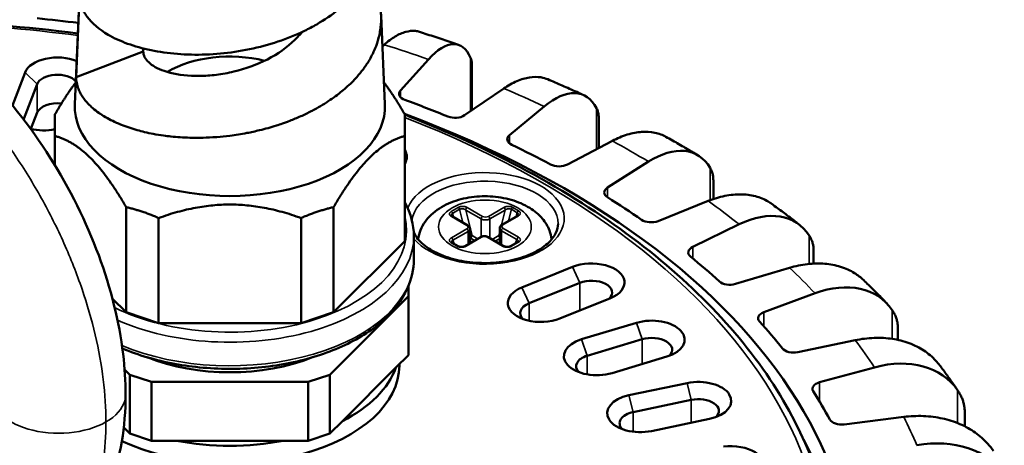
# Model space of a CAD drawing. Header units: millimetres. Extents: x 38 to 2514, y 38 to 1622.
# Tile 243 of 244: x 1757 to 1805, y 1418 to 1439. Entities that reach past the tile are written whole.
import ezdxf

# ---------------------------------------------------------------- set-up
doc = ezdxf.new("R2010")
doc.units = ezdxf.units.MM
doc.header["$LTSCALE"] = 7.692308
doc.layers.add('Visible (ISO)', color=7, linetype='Continuous', lineweight=50)
doc.layers.add('Visible Narrow (ISO)', color=7, linetype='Continuous', lineweight=35)

msp = doc.modelspace()

# ---------------------------------------------------------------- linework, layer by layer
at = {"layer": 'Visible (ISO)'}
for p, q in [((1759.89, 1442.093), (1759.578, 1434.976)), ((1759.638, 1436.295), (1759.81, 1440.231)), ((1774.435, 1439.283), (1774.623, 1434.976)), ((1762.901, 1437.537), (1759.638, 1436.295)), ((1762.901, 1437.537), (1762.901, 1437.684)), ((1774.595, 1437.868), (1774.501, 1437.783)), ((1773.967, 1437.303), (1773.967, 1437.303)), ((1775.379, 1435.639), (1776.735, 1437.155)), ((1756.553, 1434.922), (1757.168, 1436.524)), ((1773.766, 1436.961), (1773.766, 1436.961)), ((1778.842, 1436.888), (1778.842, 1434.684)), ((1759.656, 1436.077), (1759.656, 1436.077)), ((1759.914, 1436.4), (1759.914, 1436.4)), ((1757.104, 1434.268), (1757.754, 1435.959)), ((1772.491, 1435.571), (1772.491, 1435.571)), ((1780.393, 1435.744), (1778.486, 1434.441)), ((1780.667, 1433.475), (1782.353, 1434.875)), ((1757.451, 1433.784), (1757.754, 1434.571)), ((1785, 1434.317), (1785, 1432.853)), ((1758.613, 1433.438), (1758.613, 1432.014)), ((1775.588, 1433.438), (1775.588, 1428.34)), ((1785.661, 1433.201), (1783.476, 1432.052)), ((1785.419, 1430.93), (1787.408, 1432.192)), ((1790.558, 1431.295), (1790.558, 1430.375)), ((1762.07, 1429.981), (1762.07, 1424.884)), ((1772.132, 1429.981), (1772.132, 1424.884)), ((1790.309, 1430.282), (1787.883, 1429.308)), ((1763.645, 1429.456), (1763.645, 1424.359)), ((1770.557, 1429.456), (1770.557, 1424.359)), ((1778.648, 1429.099), (1777.902, 1429.53)), ((1781.049, 1429.563), (1780.302, 1429.132)), ((1778.757, 1428.24), (1778.757, 1428.931)), ((1780.193, 1428.207), (1780.193, 1428.963)), ((1789.556, 1428.05), (1791.813, 1429.15)), ((1776.026, 1427.436), (1776.026, 1428.58)), ((1779.255, 1428.527), (1778.509, 1428.096)), ((1780.385, 1428.096), (1779.638, 1428.527)), ((1772.132, 1424.884), (1775.588, 1428.34)), ((1778.173, 1428.09), (1777.89, 1428.253)), ((1781.06, 1428.286), (1780.721, 1428.09)), ((1795.424, 1427.873), (1795.424, 1427.243)), ((1781.271, 1426.089), (1783.729, 1427.083)), ((1794.258, 1427.038), (1791.633, 1426.256)), ((1775.763, 1425.658), (1775.763, 1426.149)), ((1781.616, 1425.316), (1784.073, 1426.309)), ((1761.398, 1425.556), (1762.07, 1424.884)), ((1775.763, 1425.658), (1771.957, 1421.851)), ((1775.763, 1425.658), (1775.763, 1422.8)), ((1785.564, 1425.569), (1783.107, 1424.576)), ((1793.007, 1424.882), (1795.493, 1425.803)), ((1762.07, 1424.884), (1763.645, 1424.359)), ((1770.557, 1424.359), (1772.132, 1424.884)), ((1763.645, 1424.359), (1770.557, 1424.359)), ((1784.165, 1423.569), (1786.826, 1424.369)), ((1799.512, 1424.107), (1799.512, 1423.54)), ((1784.442, 1422.772), (1787.103, 1423.572)), ((1797.439, 1423.525), (1794.659, 1422.947)), ((1775.157, 1422.194), (1775.763, 1422.8)), ((1788.303, 1422.73), (1785.642, 1421.931)), ((1772.563, 1419.599), (1775.157, 1422.194)), ((1775.326, 1422.362), (1775.326, 1422.293)), ((1795.711, 1421.481), (1798.385, 1422.207)), ((1762.245, 1421.851), (1761.994, 1422.102)), ((1763.295, 1421.501), (1762.245, 1421.851)), ((1762.245, 1421.851), (1762.245, 1418.994)), ((1771.957, 1421.851), (1770.907, 1421.501)), ((1771.957, 1421.851), (1771.957, 1418.994)), ((1763.295, 1421.501), (1763.295, 1418.644)), ((1763.295, 1421.501), (1770.907, 1421.501)), ((1770.907, 1421.501), (1770.907, 1418.644)), ((1786.464, 1420.853), (1789.283, 1421.445)), ((1786.669, 1420.038), (1789.488, 1420.63)), ((1799.799, 1419.801), (1796.912, 1419.438)), ((1802.754, 1420.059), (1802.754, 1419.346)), ((1771.957, 1418.994), (1772.563, 1419.599)), ((1790.377, 1419.709), (1787.558, 1419.117)), ((1761.954, 1419.285), (1762.245, 1418.994)), ((1762.245, 1418.994), (1763.295, 1418.644)), ((1770.907, 1418.644), (1771.957, 1418.994)), ((1763.295, 1418.644), (1764.506, 1418.644)), ((1764.506, 1418.644), (1769.695, 1418.644)), ((1769.695, 1418.644), (1770.907, 1418.644))]:
    msp.add_line(p, q, dxfattribs=at)
for centre, major_axis, ratio, start_param, end_param in [((1749.423, 1411.27), (-49, 0), 0.57735, 4.500024, 4.541693), ((1776.734, 1433.069), (1.436, 4.798), 0.374599, 5.865105, 6.956591), ((1767.101, 1434.867), (-4.2, 0), 0.57735, 4.300631, 5.519501), ((1758.73, 1436.324), (-1.6, 0), 0.57735, 4.084545, 6.065019), ((1758.73, 1436.324), (1.6, 0), 0.57735, 0.237707, 0.237824), ((1767.101, 1434.867), (7.525, 0), 0.57735, 0.491096, 0.491108), ((1758.73, 1435.834), (-1, 0), 0.57735, 3.599751, 6.065019), ((1767.101, 1434.867), (-7.525, 0), 0.57735, 5.903914, 5.903958), ((1749.423, 1411.27), (48, 0), 0.57735, 2.067984, 7.277757), ((1767.101, 1434.867), (-7.525, 0), 0.57735, 6.075578, 6.075595), ((1749.423, 1411.27), (48, 0), 0.57735, 1.069449, 1.069451), ((1775.912, 1435.481), (-0.6, 0), 0.57735, 5.806548, 7.290587), ((1782.352, 1430.789), (1.872, 4.646), 0.466008, 5.904146, 6.995632), ((1749.423, 1411.27), (-49, 0), 0.57735, 4.097687, 4.148994), ((1758.73, 1434.446), (-1, 0), 0.57735, 4.513272, 6.065019), ((1767.101, 1434.867), (7.525, 0), 0.57735, 3.116336, 6.308442), ((1767.101, 1434.746), (4.55, 0), 0.57735, 0.08511, 0.08514), ((1758.081, 1434.143), (-1, 0), 0.57735, 6.065019, 6.118962), ((1778.028, 1434.664), (-0.6, 0), 0.57735, 0.956094, 2.440132), ((1758.081, 1434.633), (-1.6, 0), 0.57735, 1.150965, 1.910178), ((1781.159, 1433.277), (-0.6, 0), 0.57735, 5.675649, 7.159687), ((1774.087, 1432.423), (1.6, 0), 0.57735, 5.930143, 6.636227), ((1749.423, 1411.27), (-49, 0), 0.57735, 3.966787, 4.018094), ((1787.407, 1428.106), (2.338, 4.431), 0.549381, 5.956487, 7.047973), ((1783.072, 1432.309), (-0.6, 0), 0.57735, 0.825194, 2.309233), ((1785.863, 1430.697), (-0.6, 0), 0.57735, 5.544749, 7.028787), ((1749.423, 1411.27), (-49, 0), 0.57735, 3.835887, 3.887195), ((1791.811, 1425.064), (2.836, 4.13), 0.623279, 6.024893, 7.116379), ((1787.541, 1429.593), (-0.6, 0), 0.57735, 0.694295, 2.178333), ((1789.944, 1427.785), (-0.6, 0), 0.57735, 5.413849, 6.897888), ((1749.423, 1411.27), (-49, 0), 0.57735, 3.704988, 3.756295), ((1784.647, 1426.326), (1.6, 0), 0.57735, 5.323254, 8.464847), ((1782.189, 1425.332), (-1.6, 0), 0.57735, 5.323254, 8.464847), ((1784.647, 1425.836), (1, 0), 0.57735, 5.762844, 8.464847), ((1791.357, 1426.563), (-0.6, 0), 0.57735, 0.563395, 2.047433), ((1795.491, 1421.717), (3.361, 3.717), 0.686427, 6.112686, 7.204171), ((1782.189, 1424.843), (-1, 0), 0.57735, 5.323254, 6.800991), ((1793.331, 1424.59), (-0.6, 0), 0.57735, 5.28295, 6.766988), ((1787.565, 1423.55), (1.6, 0), 0.57735, 5.192355, 8.333947), ((1749.423, 1411.27), (-49, 0), 0.57735, 3.574088, 3.625395), ((1787.565, 1423.06), (1, 0), 0.57735, 5.76538, 8.333947), ((1784.904, 1422.75), (-1.6, 0), 0.57735, 5.192355, 8.333947), ((1767.101, 1426.008), (7, 0), 0.57735, 4.102558, 5.32222), ((1784.904, 1422.26), (-1, 0), 0.57735, 5.192355, 6.800991), ((1794.456, 1423.272), (-0.6, 0), 0.57735, 0.432495, 1.916534), ((1798.382, 1418.121), (3.895, 3.155), 0.737757, 6.223253, 7.314739), ((1767.101, 1422.293), (8.225, 0), 0.57735, 4.021992, 6.283185), ((1767.101, 1423.15), (8.225, 0), 0.57735, 5.438637, 6.080536), ((1789.83, 1420.577), (1.6, 0), 0.57735, 5.061455, 8.203047), ((1795.966, 1421.167), (-0.6, 0), 0.57735, 5.15205, 6.636088), ((1787.011, 1419.985), (-1.6, 0), 0.57735, 5.061455, 8.203047), ((1749.423, 1411.27), (49, 0), 0.57735, 0.301596, 0.352903), ((1789.83, 1420.087), (1, 0), 0.57735, 5.76538, 8.203047), ((1787.011, 1419.495), (-1, 0), 0.57735, 5.061455, 6.800991), ((1796.784, 1419.776), (-0.6, 0), 0.57735, 0.301596, 1.785634), ((1767.101, 1423.15), (-8.225, 0), 0.57735, 1.249846, 1.891746), ((1749.423, 1410.862), (47.5, 0), 0.57735, 5.503037, 6.572359), ((1791.404, 1417.46), (1.6, 0), 0.57735, 4.930555, 8.072148), ((1800.436, 1414.338), (4.394, 2.414), 0.776432, 0.075647, 1.167133)]:
    msp.add_ellipse(centre, major_axis=major_axis, ratio=ratio, start_param=start_param, end_param=end_param, dxfattribs=at)
for points, knots in [([(1759.81, 1440.231), (1759.812, 1440.06), (1759.844, 1439.888), (1759.965, 1439.552), (1760.055, 1439.387), (1760.408, 1438.908), (1760.752, 1438.611), (1761.473, 1438.19), (1761.791, 1438.044), (1762.489, 1437.79), (1762.869, 1437.683), (1763.68, 1437.515), (1764.108, 1437.454), (1764.777, 1437.401), (1765.004, 1437.39), (1765.694, 1437.375), (1766.164, 1437.392), (1767.112, 1437.479), (1767.587, 1437.55), (1768.526, 1437.745), (1768.987, 1437.868), (1769.881, 1438.167), (1770.311, 1438.342), (1770.923, 1438.639), (1771.121, 1438.744), (1771.694, 1439.075), (1772.048, 1439.316), (1772.688, 1439.837), (1772.973, 1440.116), (1773.463, 1440.7), (1773.668, 1441.005), (1773.992, 1441.635), (1774.109, 1441.958), (1774.249, 1442.595), (1774.276, 1442.905), (1774.263, 1443.216)], [-9.600869, -9.600869, -9.600869, -9.600869, -9.486146, -9.486146, -9.371618, -9.371618, -9.14338, -9.14338, -8.998917, -8.998917, -8.854785, -8.854785, -8.710699, -8.710699, -8.63863, -8.63863, -8.494701, -8.494701, -8.350876, -8.350876, -8.207458, -8.207458, -8.064031, -8.064031, -7.992291, -7.992291, -7.848945, -7.848945, -7.705763, -7.705763, -7.563064, -7.563064, -7.420294, -7.420294, -7.286453, -7.286453, -7.286453, -7.286453]), ([(1741.11, 1440.403), (1742.025, 1440.931), (1743.072, 1441.269), (1745.207, 1441.522), (1746.314, 1441.444), (1748.655, 1440.909), (1749.916, 1440.384), (1752.485, 1438.88), (1753.811, 1437.833), (1756.259, 1435.375), (1757.409, 1433.926), (1759.329, 1430.889), (1760.135, 1429.269), (1761.325, 1426.053), (1761.733, 1424.419), (1762, 1422.185), (1762.041, 1421.525), (1762.041, 1420.88)], [0, 0, 0, 0, 0.410903, 0.410903, 0.823699, 0.823699, 1.305968, 1.305968, 1.846458, 1.846458, 2.395522, 2.395522, 2.925787, 2.925787, 3.445576, 3.445576, 3.667076, 3.667076, 3.667076, 3.667076]), ([(1767.101, 1433.452), (1767.376, 1433.486), (1767.652, 1433.53), (1767.927, 1433.583), (1768.132, 1433.622), (1768.338, 1433.667), (1768.541, 1433.717), (1768.679, 1433.75), (1768.816, 1433.786), (1768.952, 1433.824), (1769.088, 1433.862), (1769.223, 1433.903), (1769.357, 1433.945), (1769.457, 1433.977), (1769.556, 1434.01), (1769.654, 1434.044), (1769.688, 1434.056), (1769.721, 1434.068), (1769.755, 1434.08), (1769.815, 1434.101), (1769.875, 1434.123), (1769.934, 1434.146), (1770.117, 1434.215), (1770.296, 1434.288), (1770.471, 1434.364), (1770.648, 1434.442), (1770.819, 1434.523), (1770.987, 1434.608), (1771.06, 1434.645), (1771.132, 1434.683), (1771.203, 1434.721), (1771.337, 1434.793), (1771.468, 1434.868), (1771.596, 1434.946), (1771.723, 1435.023), (1771.848, 1435.103), (1771.969, 1435.185), (1772.083, 1435.262), (1772.195, 1435.342), (1772.303, 1435.424), (1772.317, 1435.435), (1772.33, 1435.445), (1772.344, 1435.456), (1772.432, 1435.523), (1772.518, 1435.593), (1772.602, 1435.663), (1772.699, 1435.744), (1772.792, 1435.828), (1772.882, 1435.912), (1772.973, 1435.997), (1773.059, 1436.083), (1773.142, 1436.171), (1773.166, 1436.196), (1773.189, 1436.221), (1773.211, 1436.245), (1773.337, 1436.383), (1773.453, 1436.523), (1773.561, 1436.666), (1773.669, 1436.81), (1773.767, 1436.957), (1773.856, 1437.107), (1773.866, 1437.123), (1773.875, 1437.138), (1773.884, 1437.154), (1773.937, 1437.245), (1773.985, 1437.335), (1774.03, 1437.427), (1774.046, 1437.458), (1774.061, 1437.49), (1774.075, 1437.521), (1774.132, 1437.643), (1774.182, 1437.767), (1774.225, 1437.892), (1774.252, 1437.969), (1774.277, 1438.047), (1774.299, 1438.125), (1774.326, 1438.224), (1774.35, 1438.324), (1774.37, 1438.424), (1774.389, 1438.524), (1774.405, 1438.624), (1774.416, 1438.725), (1774.427, 1438.826), (1774.434, 1438.927), (1774.437, 1439.028), (1774.438, 1439.065), (1774.438, 1439.102), (1774.438, 1439.139), (1774.438, 1439.244), (1774.433, 1439.349), (1774.423, 1439.454), (1774.417, 1439.522), (1774.409, 1439.591), (1774.399, 1439.659), (1774.393, 1439.695), (1774.388, 1439.731), (1774.381, 1439.767), (1774.362, 1439.871), (1774.339, 1439.975), (1774.312, 1440.077), (1774.306, 1440.101), (1774.299, 1440.124), (1774.292, 1440.147), (1774.265, 1440.244), (1774.233, 1440.34), (1774.197, 1440.436), (1774.162, 1440.531), (1774.122, 1440.626), (1774.079, 1440.72), (1774.036, 1440.814), (1773.989, 1440.908), (1773.938, 1441.001), (1773.918, 1441.037), (1773.897, 1441.074), (1773.876, 1441.11), (1773.849, 1441.156), (1773.821, 1441.202), (1773.792, 1441.248)], [0, 0, 0, 0, 0.0357329, 0.0357329, 0.0357329, 0.0625, 0.0625, 0.0625, 0.0805599, 0.0805599, 0.0805599, 0.0986138, 0.0986138, 0.0986138, 0.1120689, 0.1120689, 0.1120689, 0.1166779, 0.1166779, 0.1166779, 0.125, 0.125, 0.125, 0.1505502, 0.1505502, 0.1505502, 0.1762789, 0.1762789, 0.1762789, 0.1875, 0.1875, 0.1875, 0.208699, 0.208699, 0.208699, 0.2299163, 0.2299163, 0.2299163, 0.25, 0.25, 0.25, 0.252551, 0.252551, 0.252551, 0.269053, 0.269053, 0.269053, 0.2880955, 0.2880955, 0.2880955, 0.3071381, 0.3071381, 0.3071381, 0.3125, 0.3125, 0.3125, 0.3420401, 0.3420401, 0.3420401, 0.3718216, 0.3718216, 0.3718216, 0.375, 0.375, 0.375, 0.392917, 0.392917, 0.392917, 0.3990285, 0.3990285, 0.3990285, 0.4228019, 0.4228019, 0.4228019, 0.4375, 0.4375, 0.4375, 0.4560968, 0.4560968, 0.4560968, 0.4746798, 0.4746798, 0.4746798, 0.4932592, 0.4932592, 0.4932592, 0.5, 0.5, 0.5, 0.5193494, 0.5193494, 0.5193494, 0.5320007, 0.5320007, 0.5320007, 0.5387103, 0.5387103, 0.5387103, 0.5581015, 0.5581015, 0.5581015, 0.5625, 0.5625, 0.5625, 0.580902, 0.580902, 0.580902, 0.5993465, 0.5993465, 0.5993465, 0.6177612, 0.6177612, 0.6177612, 0.625, 0.625, 0.625, 0.6342024, 0.6342024, 0.6342024, 0.6342024]), ([(1762.901, 1437.537), (1762.901, 1437.447), (1762.923, 1437.357), (1763.01, 1437.18), (1763.076, 1437.095), (1763.334, 1436.85), (1763.588, 1436.705), (1764.281, 1436.465), (1764.733, 1436.382), (1765.493, 1436.346), (1765.758, 1436.349), (1766.303, 1436.386), (1766.583, 1436.42), (1767.005, 1436.497), (1767.146, 1436.526), (1767.853, 1436.695), (1768.408, 1436.895), (1769.429, 1437.419), (1769.885, 1437.739), (1770.383, 1438.227), (1770.497, 1438.353), (1770.601, 1438.483)], [0, 0, 0, 0, 0.077068, 0.077068, 0.153892, 0.153892, 0.308153, 0.308153, 0.48378, 0.48378, 0.571015, 0.571015, 0.658615, 0.658615, 0.702276, 0.702276, 0.87793, 0.87793, 1.053528, 1.053528, 1.111816, 1.111816, 1.111816, 1.111816]), ([(1774.595, 1437.868), (1774.762, 1438.019), (1774.945, 1438.158), (1775.302, 1438.372), (1775.478, 1438.447), (1775.786, 1438.532), (1775.948, 1438.55), (1776.168, 1438.526), (1776.233, 1438.512), (1776.296, 1438.492)], [-0.7413344, -0.7413344, -0.7413344, -0.7413344, -0.6484803, -0.6484803, -0.5556262, -0.5556262, -0.4629019, -0.4629019, -0.4213918, -0.4213918, -0.4213918, -0.4213918]), ([(1776.296, 1438.492), (1776.424, 1438.451), (1776.552, 1438.41), (1776.807, 1438.327), (1776.934, 1438.286), (1777.189, 1438.202), (1777.316, 1438.159), (1777.569, 1438.074), (1777.695, 1438.031), (1777.948, 1437.945), (1778.073, 1437.901), (1778.199, 1437.858)], [6.00183896, 6.00183896, 6.00183896, 6.00183896, 6.00964752, 6.00964752, 6.01745608, 6.01745608, 6.02526464, 6.02526464, 6.0330732, 6.0330732, 6.04088176, 6.04088176, 6.04088176, 6.04088176]), ([(1778.842, 1436.888), (1778.842, 1436.891), (1778.842, 1436.95), (1778.833, 1437.063), (1778.801, 1437.178), (1778.775, 1437.236)], [0.742804, 0.742804, 0.742804, 0.742804, 0.75, 0.875, 1, 1, 1, 1]), ([(1759.638, 1436.295), (1759.639, 1436.2), (1759.649, 1436.104), (1759.668, 1436.009), (1759.687, 1435.914), (1759.715, 1435.819), (1759.751, 1435.726), (1759.762, 1435.696), (1759.775, 1435.666), (1759.788, 1435.636), (1759.821, 1435.564), (1759.859, 1435.492), (1759.902, 1435.421), (1759.946, 1435.349), (1759.994, 1435.279), (1760.048, 1435.209), (1760.099, 1435.143), (1760.155, 1435.077), (1760.215, 1435.013), (1760.289, 1434.934), (1760.37, 1434.857), (1760.457, 1434.782), (1760.545, 1434.707), (1760.64, 1434.633), (1760.741, 1434.562), (1760.795, 1434.524), (1760.85, 1434.487), (1760.908, 1434.45), (1760.936, 1434.432), (1760.964, 1434.414), (1760.993, 1434.397), (1761.099, 1434.332), (1761.21, 1434.27), (1761.327, 1434.211), (1761.443, 1434.151), (1761.565, 1434.094), (1761.691, 1434.04), (1761.74, 1434.019), (1761.788, 1433.999), (1761.838, 1433.979), (1761.959, 1433.931), (1762.083, 1433.885), (1762.211, 1433.842), (1762.34, 1433.798), (1762.472, 1433.758), (1762.608, 1433.72), (1762.723, 1433.687), (1762.84, 1433.657), (1762.96, 1433.629), (1763.098, 1433.596), (1763.24, 1433.566), (1763.384, 1433.539), (1763.549, 1433.508), (1763.717, 1433.48), (1763.888, 1433.457), (1764.005, 1433.44), (1764.123, 1433.426), (1764.243, 1433.414), (1764.391, 1433.398), (1764.541, 1433.385), (1764.692, 1433.375), (1764.848, 1433.365), (1765.006, 1433.358), (1765.166, 1433.354), (1765.325, 1433.35), (1765.486, 1433.349), (1765.647, 1433.351), (1765.853, 1433.353), (1766.06, 1433.361), (1766.267, 1433.374), (1766.334, 1433.378), (1766.4, 1433.382), (1766.467, 1433.388), (1766.678, 1433.404), (1766.889, 1433.425), (1767.101, 1433.452)], [0, 0, 0, 0, 0.05386, 0.05386, 0.05386, 0.10772, 0.10772, 0.10772, 0.125, 0.125, 0.125, 0.16722, 0.16722, 0.16722, 0.209636, 0.209636, 0.209636, 0.25, 0.25, 0.25, 0.299235, 0.299235, 0.299235, 0.348627, 0.348627, 0.348627, 0.375, 0.375, 0.375, 0.387869, 0.387869, 0.387869, 0.434909, 0.434909, 0.434909, 0.482058, 0.482058, 0.482058, 0.5, 0.5, 0.5, 0.543841, 0.543841, 0.543841, 0.587763, 0.587763, 0.587763, 0.625, 0.625, 0.625, 0.667952, 0.667952, 0.667952, 0.7168, 0.7168, 0.7168, 0.75, 0.75, 0.75, 0.790904, 0.790904, 0.790904, 0.832952, 0.832952, 0.832952, 0.875, 0.875, 0.875, 0.928543, 0.928543, 0.928543, 0.94566, 0.94566, 0.94566, 1, 1, 1, 1]), ([(1780.393, 1435.744), (1780.593, 1435.88), (1780.811, 1436.005), (1781.238, 1436.189), (1781.447, 1436.25), (1781.816, 1436.309), (1782.01, 1436.313), (1782.31, 1436.265), (1782.424, 1436.231), (1782.527, 1436.187)], [-0.7413344, -0.7413344, -0.7413344, -0.7413344, -0.6484803, -0.6484803, -0.5556262, -0.5556262, -0.4629019, -0.4629019, -0.4018782, -0.4018782, -0.4018782, -0.4018782]), ([(1782.528, 1436.187), (1782.645, 1436.137), (1782.763, 1436.087), (1782.997, 1435.985), (1783.114, 1435.934), (1783.348, 1435.832), (1783.464, 1435.78), (1783.696, 1435.677), (1783.812, 1435.625), (1784.043, 1435.52), (1784.158, 1435.467), (1784.273, 1435.414)], [6.13292778, 6.13292778, 6.13292778, 6.13292778, 6.14065785, 6.14065785, 6.14838791, 6.14838791, 6.15611797, 6.15611797, 6.16384803, 6.16384803, 6.1715781, 6.1715781, 6.1715781, 6.1715781]), ([(1785, 1434.317), (1785, 1434.357), (1784.995, 1434.453), (1784.968, 1434.605), (1784.923, 1434.723), (1784.892, 1434.783)], [0.6585194, 0.6585194, 0.6585194, 0.6585194, 0.75, 0.875, 1, 1, 1, 1]), ([(1796.502, 1412.089), (1796.428, 1414.989), (1795.559, 1417.878), (1792.32, 1423.368), (1789.931, 1425.967), (1783.861, 1430.61), (1780.167, 1432.65), (1775.875, 1434.355), (1775.732, 1434.412), (1775.588, 1434.467)], [0.0148123, 0.0148123, 0.0148123, 0.0148123, 0.328208, 0.328208, 0.6464762, 0.6464762, 0.9680468, 0.9680468, 0.9790815, 0.9790815, 0.9790815, 0.9790815]), ([(1785.661, 1433.201), (1785.89, 1433.321), (1786.14, 1433.427), (1786.63, 1433.577), (1786.869, 1433.621), (1787.292, 1433.65), (1787.514, 1433.638), (1787.918, 1433.553), (1788.101, 1433.483), (1788.257, 1433.396)], [-0.7413344, -0.7413344, -0.7413344, -0.7413344, -0.6484803, -0.6484803, -0.5556262, -0.5556262, -0.4629019, -0.4629019, -0.3750715, -0.3750715, -0.3750715, -0.3750715]), ([(1788.257, 1433.396), (1788.363, 1433.337), (1788.468, 1433.278), (1788.678, 1433.16), (1788.783, 1433.1), (1788.992, 1432.981), (1789.095, 1432.921), (1789.303, 1432.8), (1789.406, 1432.74), (1789.612, 1432.618), (1789.714, 1432.557), (1789.817, 1432.496)], [6.26406759, 6.26406759, 6.26406759, 6.26406759, 6.27169876, 6.27169876, 6.27932994, 6.27932994, 6.28696111, 6.28696111, 6.29459228, 6.29459228, 6.30222345, 6.30222345, 6.30222345, 6.30222345]), ([(1790.558, 1431.295), (1790.558, 1431.32), (1790.556, 1431.4), (1790.54, 1431.536), (1790.495, 1431.706), (1790.439, 1431.827), (1790.402, 1431.89)], [0.5696262, 0.5696262, 0.5696262, 0.5696262, 0.625, 0.75, 0.875, 1, 1, 1, 1]), ([(1782.712, 1428.422), (1782.695, 1428.569), (1782.659, 1428.712), (1782.525, 1429.063), (1782.405, 1429.256), (1782.088, 1429.633), (1781.88, 1429.803), (1781.378, 1430.116), (1781.075, 1430.244), (1780.425, 1430.431), (1780.077, 1430.487), (1779.379, 1430.523), (1779.03, 1430.503), (1778.349, 1430.391), (1778.018, 1430.297), (1777.4, 1430.025), (1777.112, 1429.848), (1776.653, 1429.412), (1776.469, 1429.165), (1776.297, 1428.73), (1776.257, 1428.578), (1776.238, 1428.422)], [2.425753, 2.425753, 2.425753, 2.425753, 2.572232, 2.572232, 2.808485, 2.808485, 3.103504, 3.103504, 3.464426, 3.464426, 3.838288, 3.838288, 4.206719, 4.206719, 4.577466, 4.577466, 4.950872, 4.950872, 5.272021, 5.272021, 5.428229, 5.428229, 5.428229, 5.428229]), ([(1790.309, 1430.282), (1790.563, 1430.384), (1790.841, 1430.471), (1791.385, 1430.581), (1791.651, 1430.606), (1792.12, 1430.601), (1792.366, 1430.572), (1792.827, 1430.451), (1793.041, 1430.36), (1793.279, 1430.219), (1793.338, 1430.18), (1793.395, 1430.138)], [-0.7413344, -0.7413344, -0.7413344, -0.7413344, -0.6484803, -0.6484803, -0.5556262, -0.5556262, -0.4629019, -0.4629019, -0.3701777, -0.3701777, -0.3398414, -0.3398414, -0.3398414, -0.3398414]), ([(1776.026, 1428.58), (1776.026, 1429.13), (1775.882, 1429.679), (1775.602, 1430.206), (1775.595, 1430.219), (1775.588, 1430.232)], [6.2831853, 6.2831853, 6.2831853, 6.2831853, 6.5803686, 6.5803686, 6.5878607, 6.5878607, 6.5878607, 6.5878607]), ([(1793.395, 1430.139), (1793.487, 1430.072), (1793.579, 1430.005), (1793.761, 1429.872), (1793.852, 1429.804), (1794.032, 1429.669), (1794.122, 1429.602), (1794.302, 1429.466), (1794.391, 1429.398), (1794.569, 1429.261), (1794.657, 1429.192), (1794.745, 1429.123)], [0.11207355, 0.11207355, 0.11207355, 0.11207355, 0.11958555, 0.11958555, 0.12709754, 0.12709754, 0.13460954, 0.13460954, 0.14212154, 0.14212154, 0.14963353, 0.14963353, 0.14963353, 0.14963353]), ([(1777.856, 1429.574), (1777.856, 1429.573), (1777.857, 1429.57), (1777.861, 1429.563), (1777.864, 1429.559), (1777.875, 1429.548), (1777.885, 1429.54), (1777.899, 1429.531), (1777.901, 1429.531), (1777.902, 1429.53)], [0.00000152, 0.00000152, 0.00000152, 0.00000152, 0.00529441, 0.00529441, 0.00948782, 0.00948782, 0.0161246, 0.0161246, 0.01670219, 0.01670219, 0.01670219, 0.01670219]), ([(1781.049, 1429.563), (1781.062, 1429.571), (1781.074, 1429.579), (1781.088, 1429.594), (1781.091, 1429.599), (1781.094, 1429.605), (1781.094, 1429.606), (1781.094, 1429.606)], [0, 0, 0, 0, 0.00696842, 0.00696842, 0.01348424, 0.01348424, 0.01668537, 0.01668537, 0.01668537, 0.01668537]), ([(1776.02, 1428.768), (1776.059, 1428.68), (1776.11, 1428.592), (1776.309, 1428.32), (1776.502, 1428.139), (1776.983, 1427.823), (1777.266, 1427.686), (1777.897, 1427.465), (1778.247, 1427.381), (1778.98, 1427.279), (1779.362, 1427.26), (1780.119, 1427.292), (1780.493, 1427.342), (1781.191, 1427.504), (1781.515, 1427.616), (1782.079, 1427.885), (1782.319, 1428.042), (1782.696, 1428.38), (1782.833, 1428.56), (1782.985, 1428.883), (1783.019, 1429.028), (1783.022, 1429.171)], [3.389402, 3.389402, 3.389402, 3.389402, 3.541658, 3.541658, 3.861909, 3.861909, 4.167695, 4.167695, 4.475074, 4.475074, 4.784682, 4.784682, 5.094806, 5.094806, 5.40353, 5.40353, 5.70969, 5.70969, 6.018015, 6.018015, 6.270842, 6.270842, 6.270842, 6.270842]), ([(1778.757, 1428.931), (1778.757, 1428.946), (1778.755, 1428.961), (1778.747, 1428.989), (1778.741, 1429.003), (1778.727, 1429.028), (1778.719, 1429.039), (1778.701, 1429.059), (1778.691, 1429.069), (1778.671, 1429.085), (1778.66, 1429.092), (1778.648, 1429.099)], [2.3561945, 2.3561945, 2.3561945, 2.3561945, 2.5132741, 2.5132741, 2.6703538, 2.6703538, 2.8274334, 2.8274334, 2.984513, 2.984513, 3.1415927, 3.1415927, 3.1415927, 3.1415927]), ([(1780.302, 1429.132), (1780.291, 1429.125), (1780.28, 1429.118), (1780.259, 1429.101), (1780.249, 1429.092), (1780.231, 1429.072), (1780.223, 1429.06), (1780.209, 1429.036), (1780.203, 1429.022), (1780.195, 1428.994), (1780.193, 1428.978), (1780.193, 1428.963)], [4.712389, 4.712389, 4.712389, 4.712389, 4.8694686, 4.8694686, 5.0265482, 5.0265482, 5.1836279, 5.1836279, 5.3407075, 5.3407075, 5.4977871, 5.4977871, 5.4977871, 5.4977871]), ([(1779.638, 1428.527), (1779.616, 1428.54), (1779.591, 1428.55), (1779.54, 1428.565), (1779.514, 1428.57), (1779.46, 1428.575), (1779.433, 1428.575), (1779.38, 1428.57), (1779.353, 1428.565), (1779.302, 1428.55), (1779.278, 1428.54), (1779.255, 1428.527)], [3.141593, 3.141593, 3.141593, 3.141593, 3.455752, 3.455752, 3.769911, 3.769911, 4.08407, 4.08407, 4.39823, 4.39823, 4.712389, 4.712389, 4.712389, 4.712389]), ([(1795.424, 1427.873), (1795.424, 1427.883), (1795.423, 1427.95), (1795.414, 1428.072), (1795.38, 1428.241), (1795.319, 1428.415), (1795.253, 1428.541), (1795.211, 1428.606)], [0.4770094, 0.4770094, 0.4770094, 0.4770094, 0.5, 0.625, 0.75, 0.875, 1, 1, 1, 1]), ([(1777.856, 1428.285), (1777.856, 1428.283), (1777.857, 1428.281), (1777.862, 1428.275), (1777.866, 1428.271), (1777.875, 1428.262), (1777.882, 1428.258), (1777.89, 1428.253)], [0.00000556, 0.00000556, 0.00000556, 0.00000556, 0.00495703, 0.00495703, 0.00895869, 0.00895869, 0.01320235, 0.01320235, 0.01320235, 0.01320235]), ([(1778.173, 1428.09), (1778.183, 1428.084), (1778.196, 1428.078), (1778.226, 1428.068), (1778.242, 1428.063), (1778.278, 1428.057), (1778.298, 1428.055), (1778.34, 1428.054), (1778.362, 1428.055), (1778.406, 1428.06), (1778.428, 1428.065), (1778.468, 1428.077), (1778.487, 1428.084), (1778.504, 1428.094), (1778.507, 1428.095), (1778.509, 1428.096)], [0, 0, 0, 0, 0.00543133, 0.00543133, 0.01092155, 0.01092155, 0.01691741, 0.01691741, 0.02344737, 0.02344737, 0.03043326, 0.03043326, 0.03765333, 0.03765333, 0.0387472, 0.0387472, 0.0387472, 0.0387472]), ([(1780.385, 1428.096), (1780.399, 1428.088), (1780.416, 1428.081), (1780.454, 1428.068), (1780.475, 1428.063), (1780.52, 1428.056), (1780.545, 1428.054), (1780.592, 1428.055), (1780.616, 1428.057), (1780.658, 1428.065), (1780.678, 1428.07), (1780.704, 1428.081), (1780.713, 1428.085), (1780.721, 1428.09)], [0, 0, 0, 0, 0.00691993, 0.00691993, 0.01392375, 0.01392375, 0.02114566, 0.02114566, 0.02818608, 0.02818608, 0.03471866, 0.03471866, 0.03872792, 0.03872792, 0.03872792, 0.03872792]), ([(1781.06, 1428.286), (1781.07, 1428.292), (1781.079, 1428.298), (1781.089, 1428.308), (1781.092, 1428.312), (1781.094, 1428.316), (1781.094, 1428.317), (1781.094, 1428.317)], [0, 0, 0, 0, 0.00546455, 0.00546455, 0.01069054, 0.01069054, 0.01318324, 0.01318324, 0.01318324, 0.01318324]), ([(1761.886, 1423.125), (1762.656, 1422.798), (1763.512, 1422.546), (1765.322, 1422.21), (1766.276, 1422.128), (1768.179, 1422.144), (1769.127, 1422.242), (1770.927, 1422.609), (1771.777, 1422.878), (1773.298, 1423.566), (1773.967, 1423.986), (1775.047, 1424.939), (1775.46, 1425.474), (1775.92, 1426.493), (1776.026, 1426.964), (1776.026, 1427.436)], [4.078608, 4.078608, 4.078608, 4.078608, 4.401467, 4.401467, 4.726893, 4.726893, 5.051863, 5.051863, 5.377374, 5.377374, 5.703975, 5.703975, 6.028369, 6.028369, 6.283185, 6.283185, 6.283185, 6.283185]), ([(1794.258, 1427.038), (1794.533, 1427.12), (1794.833, 1427.185), (1795.421, 1427.253), (1795.709, 1427.256), (1796.217, 1427.215), (1796.484, 1427.166), (1796.982, 1427.009), (1797.214, 1426.901), (1797.562, 1426.685), (1797.715, 1426.568), (1797.855, 1426.434)], [-0.7413344, -0.7413344, -0.7413344, -0.7413344, -0.6484803, -0.6484803, -0.5556262, -0.5556262, -0.4629019, -0.4629019, -0.3701777, -0.3701777, -0.2967095, -0.2967095, -0.2967095, -0.2967095]), ([(1797.855, 1426.434), (1797.932, 1426.361), (1798.008, 1426.287), (1798.159, 1426.14), (1798.235, 1426.065), (1798.385, 1425.917), (1798.459, 1425.842), (1798.608, 1425.693), (1798.681, 1425.618), (1798.828, 1425.467), (1798.901, 1425.392), (1798.974, 1425.316)], [0.24331012, 0.24331012, 0.24331012, 0.24331012, 0.25068571, 0.25068571, 0.25806131, 0.25806131, 0.2654369, 0.2654369, 0.2728125, 0.2728125, 0.28018809, 0.28018809, 0.28018809, 0.28018809]), ([(1799.512, 1424.107), (1799.512, 1424.161), (1799.507, 1424.272), (1799.481, 1424.438), (1799.433, 1424.61), (1799.358, 1424.789), (1799.282, 1424.92), (1799.236, 1424.989)], [0.382074, 0.382074, 0.382074, 0.382074, 0.5, 0.625, 0.75, 0.875, 1, 1, 1, 1]), ([(1797.439, 1423.525), (1797.73, 1423.585), (1798.048, 1423.626), (1798.671, 1423.649), (1798.976, 1423.63), (1799.514, 1423.548), (1799.796, 1423.479), (1800.324, 1423.283), (1800.569, 1423.157), (1800.98, 1422.886), (1801.184, 1422.716), (1801.426, 1422.453), (1801.487, 1422.379), (1801.544, 1422.303)], [-0.7413344, -0.7413344, -0.7413344, -0.7413344, -0.6484803, -0.6484803, -0.5556262, -0.5556262, -0.4629019, -0.4629019, -0.3701777, -0.3701777, -0.2775841, -0.2775841, -0.2432423, -0.2432423, -0.2432423, -0.2432423]), ([(1801.544, 1422.304), (1801.605, 1422.224), (1801.664, 1422.144), (1801.783, 1421.984), (1801.841, 1421.904), (1801.958, 1421.743), (1802.016, 1421.663), (1802.13, 1421.501), (1802.187, 1421.42), (1802.3, 1421.258), (1802.356, 1421.176), (1802.412, 1421.095)], [0.37457235, 0.37457235, 0.37457235, 0.37457235, 0.38180312, 0.38180312, 0.38903389, 0.38903389, 0.39626466, 0.39626466, 0.40349543, 0.40349543, 0.41072619, 0.41072619, 0.41072619, 0.41072619]), ([(1762.041, 1420.88), (1762.041, 1419.323), (1761.801, 1417.827), (1760.803, 1415.216), (1760.039, 1414.043), (1758.65, 1412.78), (1758.205, 1412.455), (1757.736, 1412.184)], [0, 0, 0, 0, 0.534343, 0.534343, 1.045967, 1.045967, 1.256878, 1.256878, 1.256878, 1.256878]), ([(1802.754, 1420.059), (1802.754, 1420.101), (1802.751, 1420.2), (1802.731, 1420.356), (1802.691, 1420.528), (1802.63, 1420.704), (1802.542, 1420.889), (1802.459, 1421.026), (1802.409, 1421.099)], [0.2851931, 0.2851931, 0.2851931, 0.2851931, 0.375, 0.5, 0.625, 0.75, 0.875, 1, 1, 1, 1]), ([(1799.799, 1419.801), (1800.101, 1419.839), (1800.432, 1419.856), (1801.078, 1419.83), (1801.395, 1419.788), (1801.953, 1419.665), (1802.247, 1419.574), (1802.795, 1419.337), (1803.049, 1419.192), (1803.476, 1418.89), (1803.688, 1418.704), (1803.971, 1418.386), (1804.063, 1418.268), (1804.144, 1418.148)], [-0.7413344, -0.7413344, -0.7413344, -0.7413344, -0.6484803, -0.6484803, -0.5556262, -0.5556262, -0.4629019, -0.4629019, -0.3701777, -0.3701777, -0.2775841, -0.2775841, -0.2268131, -0.2268131, -0.2268131, -0.2268131])]:
    msp.add_open_spline(points, degree=3, knots=knots, dxfattribs=at)
msp.add_open_spline([(1759.728, 1438.412), (1757.235, 1438.736), (1754.697, 1438.942), (1752.147, 1439.028)], degree=3, dxfattribs=at)
for points, weights in [([(1758.613, 1434.488), (1759.137, 1435.391), (1759.624, 1436.036)], [1.40472328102, 1.44217446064, 1.45830405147]), ([(1774.577, 1436.036), (1775.064, 1435.391), (1775.588, 1434.488)], [1.45830405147, 1.44217446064, 1.40472328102]), ([(1758.613, 1433.438), (1758.613, 1434.049), (1758.613, 1434.488)], [1.38849869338, 1.39644492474, 1.38849869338]), ([(1775.588, 1434.488), (1775.588, 1434.049), (1775.588, 1433.438)], [1.38849869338, 1.39644492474, 1.38849869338]), ([(1762.07, 1429.981), (1760.341, 1432.961), (1758.613, 1433.438)], [1.40472328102, 1.53628860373, 1.40472328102]), ([(1775.588, 1433.438), (1773.86, 1432.961), (1772.132, 1429.981)], [1.40472328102, 1.53628860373, 1.40472328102]), ([(1763.645, 1429.456), (1762.857, 1429.805), (1762.07, 1429.981)], [1.38849869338, 1.39644492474, 1.38849869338]), ([(1763.645, 1429.456), (1767.101, 1430.708), (1770.557, 1429.456)], [1.40472328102, 1.53628860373, 1.40472328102]), ([(1772.132, 1429.981), (1771.344, 1429.805), (1770.557, 1429.456)], [1.38849869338, 1.39644492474, 1.38849869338])]:
    msp.add_rational_spline(points, weights, degree=2, dxfattribs=at)
at = {"layer": 'Visible Narrow (ISO)'}
for p, q in [((1778.775, 1437.236), (1778.775, 1434.638)), ((1757.168, 1436.524), (1757.754, 1435.959)), ((1757.754, 1434.571), (1757.754, 1435.959)), ((1759.746, 1435.738), (1759.746, 1435.737)), ((1775.379, 1435.639), (1775.379, 1435.322)), ((1784.892, 1434.783), (1784.892, 1432.796)), ((1756.973, 1434.394), (1757.104, 1434.268)), ((1757.104, 1434.224), (1757.104, 1434.268)), ((1780.667, 1433.475), (1780.667, 1433.079)), ((1790.402, 1431.89), (1790.402, 1430.318)), ((1785.419, 1430.93), (1785.419, 1430.464)), ((1777.84, 1429.777), (1778.18, 1429.973)), ((1777.907, 1429.682), (1778.247, 1429.878)), ((1778.405, 1429.24), (1778.247, 1429.878)), ((1778.545, 1429.843), (1779.291, 1429.412)), ((1778.851, 1428.605), (1778.545, 1429.843)), ((1778.615, 1429.966), (1779.362, 1429.535)), ((1779.645, 1429.535), (1780.391, 1429.966)), ((1779.716, 1429.412), (1780.462, 1429.843)), ((1780.462, 1429.843), (1780.283, 1429.12)), ((1780.76, 1429.878), (1780.621, 1429.316)), ((1780.76, 1429.878), (1781.043, 1429.715)), ((1780.827, 1429.973), (1781.11, 1429.809)), ((1778.598, 1429.094), (1777.852, 1429.525)), ((1777.907, 1429.682), (1777.952, 1429.501)), ((1779.291, 1428.545), (1779.291, 1429.412)), ((1779.716, 1428.483), (1779.716, 1429.412)), ((1781.099, 1429.558), (1780.352, 1429.127)), ((1780.998, 1429.533), (1781.043, 1429.715)), ((1777.852, 1428.5), (1778.598, 1428.931)), ((1780.352, 1428.963), (1781.099, 1428.532)), ((1777.922, 1428.377), (1778.669, 1428.808)), ((1779.305, 1428.522), (1778.559, 1428.091)), ((1778.669, 1428.189), (1778.669, 1428.808)), ((1778.78, 1428.483), (1778.979, 1428.368)), ((1778.851, 1428.605), (1779.121, 1428.449)), ((1780.335, 1428.091), (1779.588, 1428.522)), ((1779.83, 1428.417), (1780.156, 1428.605)), ((1779.971, 1428.335), (1780.193, 1428.463)), ((1780.193, 1428.757), (1780.156, 1428.605)), ((1780.281, 1428.156), (1780.281, 1428.841)), ((1780.281, 1428.841), (1781.028, 1428.41)), ((1781.028, 1428.41), (1780.966, 1428.231)), ((1795.211, 1428.606), (1795.211, 1427.228)), ((1778.123, 1428.085), (1777.84, 1428.248)), ((1777.984, 1428.199), (1777.922, 1428.377)), ((1781.11, 1428.281), (1780.771, 1428.085)), ((1789.556, 1428.05), (1789.556, 1427.501)), ((1783.729, 1427.083), (1784.073, 1426.309)), ((1781.271, 1426.089), (1781.616, 1425.316)), ((1784.073, 1426.309), (1784.073, 1424.966)), ((1781.616, 1425.316), (1781.616, 1424.47)), ((1793.007, 1424.882), (1793.007, 1424.199)), ((1799.236, 1424.989), (1799.236, 1423.59)), ((1786.826, 1424.369), (1787.103, 1423.572)), ((1784.165, 1423.569), (1784.442, 1422.772)), ((1787.103, 1423.572), (1787.103, 1422.37)), ((1784.442, 1422.772), (1784.442, 1421.865)), ((1789.283, 1421.445), (1789.488, 1420.63)), ((1795.711, 1421.481), (1795.711, 1420.551)), ((1786.464, 1420.853), (1786.669, 1420.038)), ((1802.409, 1421.099), (1802.409, 1419.502)), ((1789.488, 1420.63), (1789.488, 1419.522)), ((1786.669, 1420.038), (1786.669, 1419.083))]:
    msp.add_line(p, q, dxfattribs=at)
for centre, major_axis, ratio, start_param, end_param in [((1749.423, 1412.086), (-46.585, 0), 0.57735, 4.489417, 4.650881), ((1749.423, 1412.086), (-46.585, 0), 0.57735, 4.943954, 10.399174), ((1749.423, 1411.27), (52.498, 0), 0.57735, 1.023665, 1.070731), ((1749.423, 1411.27), (52.498, 0), 0.57735, 0.892765, 0.939831), ((1749.425, 1412.088), (-46.582, 0), 0.57735, 4.196945, 4.196948), ((1749.423, 1411.27), (52.498, 0), 0.57735, 0.761865, 0.808931), ((1779.475, 1429.437), (-3.847, 0), 0.57735, 0.45877, 6.052525), ((1779.475, 1429.196), (-3.547, 0), 0.57735, 3.12925, 6.215016), ((1778.18, 1429.891), (0.05, -0.0866), 0.57735, 1.107175, 2.356278), ((1778.403, 1429.762), (-0.208, 0.053), 0.631982, 4.136845, 5.7086), ((1778.615, 1429.884), (-0.05, -0.0866), 0.57735, 3.926991, 5.497787), ((1780.391, 1429.884), (0.05, -0.0866), 0.57735, 0.785398, 2.356234), ((1780.604, 1429.762), (-0.208, -0.053), 0.631982, 3.716178, 5.287932), ((1780.827, 1429.891), (-0.05, -0.0866), 0.57735, 3.926991, 5.176037), ((1749.423, 1411.27), (52.498, 0), 0.57735, 0.630965, 0.678032), ((1767.101, 1428.865), (8.575, 0), 0.57735, 4.00224, 6.426215), ((1777.84, 1429.695), (0.05, -0.0866), 0.57735, 1.107149, 2.356194), ((1778.064, 1429.566), (-0.208, 0.053), 0.632751, 5.708208, 6.610511), ((1777.852, 1429.443), (0.05, 0.0866), 0.57735, 0.000028, 0.785438), ((1779.362, 1429.453), (-0.05, -0.0866), 0.57735, 3.926991, 5.497787), ((1779.503, 1429.535), (0.3, 0), 0.57735, 3.926991, 5.497787), ((1779.503, 1429.616), (0.2, 0), 0.57735, 3.926991, 5.497787), ((1779.645, 1429.453), (0.05, -0.0866), 0.57735, 0.785398, 2.356194), ((1781.11, 1429.728), (-0.05, -0.0866), 0.577351, 3.926909, 5.176011), ((1780.887, 1429.598), (-0.208, -0.053), 0.632751, 2.814267, 3.71657), ((1781.099, 1429.476), (-0.05, 0.0866), 0.57735, 5.497787, 6.283185), ((1778.598, 1429.012), (0.05, 0.0866), 0.57735, 0, 0.785398), ((1778.457, 1429.012), (0.2, 0), 0.57735, 5.497787, 7.068583), ((1778.598, 1428.849), (0.05, -0.0866), 0.57735, 0.785398, 2.356194), ((1778.457, 1428.931), (0.3, 0), 0.57735, 5.497787, 6.283185), ((1780.493, 1428.963), (-0.3, 0), 0.57735, 0, 0.785398), ((1780.493, 1429.045), (-0.2, 0), 0.57735, 5.497787, 7.068583), ((1780.352, 1428.882), (-0.05, -0.0866), 0.57735, 3.926991, 5.497787), ((1780.352, 1429.045), (-0.05, 0.0866), 0.57735, 5.497787, 6.283185), ((1767.101, 1428.58), (8.925, 0), 0.57735, 4.055149, 6.283185), ((1777.852, 1428.418), (0.05, -0.0866), 0.57735, 0.785398, 2.356194), ((1778.71, 1428.523), (-0.2, -0.024), 0.480994, 3.870918, 4.417493), ((1778.71, 1428.442), (-0.103, 0.005), 0.57638, 3.980458, 4.261605), ((1778.78, 1428.564), (0.05, 0.0866), 0.57735, 3.926991, 5.497787), ((1779.305, 1428.441), (-0.05, 0.0866), 0.57735, 5.497787, 6.283185), ((1779.447, 1428.441), (-0.2, 0), 0.57735, 3.926991, 5.497787), ((1779.588, 1428.441), (0.05, 0.0866), 0.57735, 0, 0.785398), ((1780.297, 1428.523), (-0.2, 0.024), 0.480994, 5.314323, 5.55386), ((1780.226, 1428.564), (-0.05, 0.0866), 0.57735, 0.785398, 1.86939), ((1781.099, 1428.451), (-0.05, -0.0866), 0.57735, 3.926951, 5.497787), ((1780.887, 1428.328), (-0.211, -0.009), 0.49196, 2.949902, 3.957129), ((1777.84, 1428.166), (0.05, 0.0866), 0.577351, 0.000059, 0.785481), ((1778.064, 1428.295), (-0.211, 0.009), 0.49196, 5.467649, 6.474882), ((1778.123, 1428.003), (0.05, 0.0866), 0.57735, 0.000008, 0.785398), ((1778.559, 1428.01), (-0.05, 0.0866), 0.57735, 5.497748, 6.283114), ((1780.335, 1428.01), (0.05, 0.0866), 0.57735, 0.000043, 0.785398), ((1780.771, 1428.003), (-0.05, 0.0866), 0.57735, 5.497705, 6.283119), ((1781.11, 1428.199), (-0.05, 0.0866), 0.57735, 5.497787, 6.283185), ((1767.101, 1427.436), (8.925, 0), 0.57735, 4.085738, 6.283185), ((1749.423, 1411.27), (52.498, 0), 0.57735, 0.500066, 0.547132), ((1749.423, 1411.27), (52.498, 0), 0.57735, 0.369166, 0.416232), ((1749.423, 1411.27), (52.498, 0), 0.57735, 0.238266, 0.285332)]:
    msp.add_ellipse(centre, major_axis=major_axis, ratio=ratio, start_param=start_param, end_param=end_param, dxfattribs=at)
msp.add_ellipse((1779.475, 1429.029), major_axis=(2.25, 0), ratio=0.57735, dxfattribs=at)
for points, knots in [([(1741.11, 1440.403), (1741.442, 1440.595), (1742.228, 1440.944), (1743.584, 1441.209), (1745.159, 1441.158), (1746.827, 1440.778), (1748.551, 1440.077), (1750.295, 1439.07), (1752.02, 1437.78), (1753.687, 1436.234), (1755.262, 1434.467), (1756.708, 1432.515), (1757.993, 1430.423), (1759.087, 1428.236), (1759.967, 1426.003), (1760.61, 1423.774), (1761.002, 1421.601), (1761.09, 1420.221), (1761.09, 1419.557)], [0.2469602, 0.2469602, 0.2469602, 0.2469602, 0.2857143, 0.3333333, 0.3809524, 0.4285714, 0.4761905, 0.5238095, 0.5714286, 0.6190476, 0.6666667, 0.7142857, 0.7619048, 0.8095238, 0.8571429, 0.9047619, 0.952381, 1, 1, 1, 1]), ([(1761.09, 1419.557), (1760.609, 1419.28), (1759.335, 1418.905), (1757.216, 1419.099), (1755.824, 1419.902), (1755.543, 1420.592), (1755.543, 1420.888)], [0, 0, 0, 0, 0.2, 0.4, 0.6, 0.7506585, 0.7506585, 0.7506585, 0.7506585]), ([(1762.041, 1420.88), (1762.041, 1420.783), (1761.976, 1420.293), (1761.571, 1419.835), (1761.09, 1419.557)], [0.7506585, 0.7506585, 0.7506585, 0.7506585, 0.8, 1, 1, 1, 1]), ([(1761.09, 1419.557), (1761.09, 1418.893), (1761.002, 1417.615), (1760.61, 1415.895), (1759.967, 1414.409), (1759.087, 1413.192), (1758.29, 1412.519), (1757.812, 1412.228), (1757.736, 1412.184)], [0, 0, 0, 0, 0.1376056, 0.2752112, 0.4128168, 0.5504225, 0.6880281, 0.7136453, 0.7136453, 0.7136453, 0.7136453])]:
    msp.add_open_spline(points, degree=3, knots=knots, dxfattribs=at)
for points in [[(1778.18, 1429.973), (1778.195, 1429.981), (1778.229, 1429.997), (1778.289, 1430.014), (1778.355, 1430.022), (1778.425, 1430.022), (1778.494, 1430.012), (1778.56, 1429.993), (1778.598, 1429.976), (1778.615, 1429.966)], [(1780.391, 1429.966), (1780.409, 1429.976), (1780.446, 1429.993), (1780.512, 1430.012), (1780.582, 1430.022), (1780.652, 1430.022), (1780.718, 1430.014), (1780.778, 1429.997), (1780.812, 1429.981), (1780.827, 1429.973)], [(1777.852, 1429.525), (1777.834, 1429.535), (1777.804, 1429.557), (1777.772, 1429.595), (1777.755, 1429.635), (1777.755, 1429.675), (1777.769, 1429.713), (1777.798, 1429.748), (1777.825, 1429.768), (1777.84, 1429.777)], [(1781.11, 1429.809), (1781.125, 1429.8), (1781.152, 1429.781), (1781.181, 1429.746), (1781.196, 1429.708), (1781.195, 1429.668), (1781.179, 1429.628), (1781.146, 1429.589), (1781.116, 1429.568), (1781.099, 1429.558)], [(1777.84, 1428.248), (1777.825, 1428.257), (1777.798, 1428.276), (1777.769, 1428.311), (1777.755, 1428.349), (1777.755, 1428.39), (1777.772, 1428.43), (1777.804, 1428.468), (1777.834, 1428.49), (1777.852, 1428.5)], [(1781.099, 1428.532), (1781.116, 1428.522), (1781.146, 1428.501), (1781.179, 1428.462), (1781.195, 1428.422), (1781.196, 1428.382), (1781.181, 1428.344), (1781.152, 1428.309), (1781.125, 1428.29), (1781.11, 1428.281)], [(1778.559, 1428.091), (1778.541, 1428.081), (1778.504, 1428.064), (1778.438, 1428.045), (1778.368, 1428.036), (1778.299, 1428.035), (1778.232, 1428.044), (1778.172, 1428.06), (1778.139, 1428.076), (1778.123, 1428.085)], [(1780.771, 1428.085), (1780.755, 1428.076), (1780.721, 1428.06), (1780.661, 1428.044), (1780.595, 1428.035), (1780.525, 1428.036), (1780.456, 1428.045), (1780.39, 1428.064), (1780.352, 1428.081), (1780.335, 1428.091)]]:
    msp.add_open_spline(points, degree=3, dxfattribs=at)

doc.saveas('drawing.dxf')
